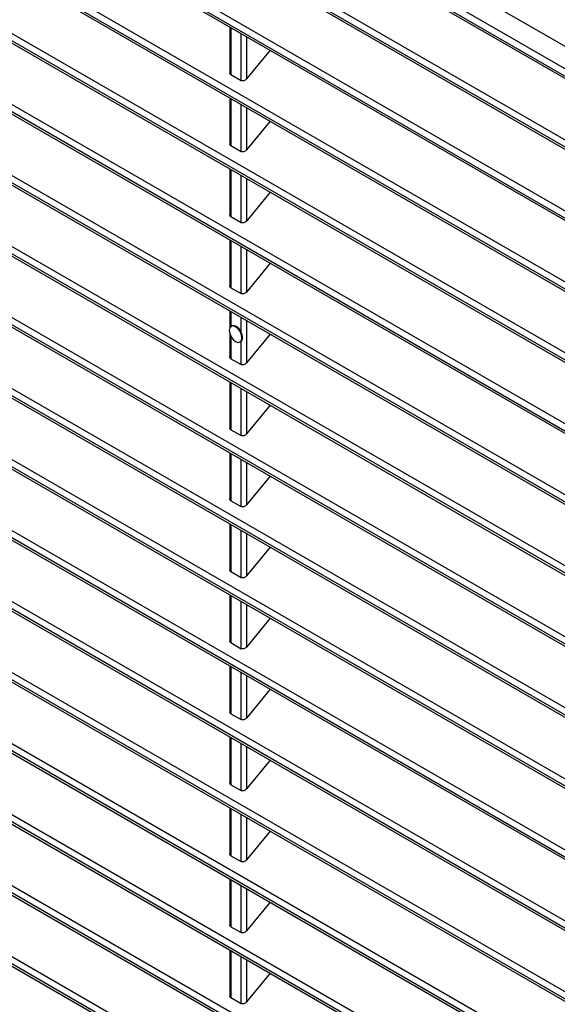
# Model space of a CAD drawing. Header units: millimetres. Extents: x 0 to 2794, y 0 to 2159.
# Tile 51 of 66: x 2053 to 2127, y 1472 to 1608. Entities that reach past the tile are written whole.
import ezdxf

# ---------------------------------------------------------------- set-up
doc = ezdxf.new("R2010")
doc.units = ezdxf.units.MM
doc.header["$LTSCALE"] = 10

msp = doc.modelspace()

# ---------------------------------------------------------------- linework, layer by layer
for p, q in [((2165.55, 1582.36), (1995.85, 1680.33)), ((1996.2, 1677.07), (2165.83, 1579.14)), ((2165.92, 1578.05), (1995.8, 1676.26)), ((1995.92, 1675.89), (2165.95, 1577.74)), ((1995.36, 1667.75), (2166.67, 1568.86)), ((2166.76, 1567.77), (1994.97, 1666.94)), ((1995.1, 1666.57), (2166.78, 1567.46)), ((1994.59, 1658.4), (2167.45, 1558.61)), ((2167.52, 1557.53), (1994.2, 1657.58)), ((1994.34, 1657.21), (2167.55, 1557.22)), ((1993.89, 1649), (2168.15, 1548.41)), ((2168.22, 1547.33), (1993.51, 1648.19)), ((1993.65, 1647.81), (2168.24, 1547.02)), ((2168.85, 1537.17), (1992.88, 1638.75)), ((1993.26, 1639.57), (2168.79, 1538.24)), ((1993.03, 1638.37), (2168.87, 1536.86)), ((2169.41, 1527.04), (1992.32, 1629.27)), ((1992.7, 1630.09), (2169.36, 1528.11)), ((1992.47, 1628.89), (2169.43, 1526.74)), ((2169.91, 1516.96), (1991.83, 1619.76)), ((1992.21, 1620.58), (2169.86, 1518.03)), ((1991.99, 1619.37), (2169.92, 1516.65)), ((1991.78, 1611.03), (2170.29, 1507.98)), ((2170.33, 1506.92), (1991.41, 1610.2)), ((1991.57, 1609.81), (2170.34, 1506.61)), ((2081.61, 1606.83), (2081.61, 1600.52)), ((2081.75, 1606.74), (2081.75, 1600.25)), ((2083.18, 1599.42), (2083.18, 1605.92)), ((2083.88, 1605.52), (2083.88, 1599.65)), ((2087.16, 1603.62), (2083.88, 1599.65)), ((1991.42, 1601.44), (2170.65, 1497.97)), ((2170.69, 1496.91), (1991.06, 1600.61)), ((1991.22, 1600.22), (2170.7, 1496.61)), ((2081.75, 1600.25), (2083.18, 1599.42)), ((2081.61, 1597.03), (2081.61, 1590.72)), ((2081.75, 1596.95), (2081.75, 1590.45)), ((2083.18, 1589.62), (2083.18, 1596.12)), ((2083.88, 1595.72), (2083.88, 1589.85)), ((2087.16, 1593.83), (2083.88, 1589.85)), ((1991.13, 1591.81), (2170.95, 1488)), ((2170.98, 1486.95), (1990.77, 1590.98)), ((1990.94, 1590.58), (2170.98, 1486.64)), ((2081.75, 1590.45), (2083.18, 1589.62)), ((2081.61, 1587.23), (2081.61, 1580.92)), ((2081.75, 1587.15), (2081.75, 1580.65)), ((2083.18, 1579.83), (2083.18, 1586.32)), ((2083.88, 1585.92), (2083.88, 1580.05)), ((2087.16, 1584.03), (2083.88, 1580.05)), ((1990.91, 1582.14), (2171.18, 1478.07)), ((2171.2, 1477.02), (1990.56, 1581.3)), ((1990.73, 1580.9), (2171.2, 1476.72)), ((2081.75, 1580.65), (2083.18, 1579.83)), ((2081.61, 1577.43), (2081.61, 1571.13)), ((2081.75, 1577.35), (2081.75, 1570.85)), ((2083.18, 1570.03), (2083.18, 1576.53)), ((2083.88, 1576.12), (2083.88, 1570.25)), ((2087.16, 1574.23), (2083.88, 1570.25)), ((1990.75, 1572.43), (2171.34, 1468.18)), ((2171.35, 1467.13), (1990.41, 1571.59)), ((1990.59, 1571.19), (2171.35, 1466.83)), ((2081.75, 1570.85), (2083.18, 1570.03)), ((2081.61, 1567.63), (2081.61, 1565.35)), ((2081.75, 1567.55), (2081.75, 1565.51)), ((2081.84, 1565.56), (2081.77, 1565.52)), ((2083.18, 1564.67), (2083.18, 1566.73)), ((2083.88, 1566.32), (2083.88, 1560.46)), ((2081.61, 1564.43), (2081.61, 1561.33)), ((2081.75, 1564.11), (2081.75, 1561.05)), ((2087.16, 1564.43), (2083.88, 1560.46)), ((1990.67, 1562.68), (2171.43, 1458.33)), ((2083.02, 1563.36), (2083.09, 1563.4)), ((2083.09, 1563.4), (2083.18, 1563.46)), ((2083.18, 1560.23), (2083.18, 1563.46)), ((2083.28, 1563.93), (2083.35, 1563.97)), ((2171.43, 1457.29), (1990.32, 1561.84)), ((1990.51, 1561.43), (2171.44, 1456.99)), ((2081.75, 1561.05), (2083.18, 1560.23)), ((2081.61, 1557.84), (2081.61, 1551.53)), ((2081.75, 1557.75), (2081.75, 1551.25)), ((2083.18, 1550.43), (2083.18, 1556.93)), ((2083.88, 1556.52), (2083.88, 1550.66)), ((2087.16, 1554.63), (2083.88, 1550.66)), ((2171.45, 1447.48), (1990.31, 1552.05)), ((1990.65, 1552.89), (2171.45, 1448.52)), ((1990.5, 1551.64), (2171.45, 1447.18)), ((2081.75, 1551.25), (2083.18, 1550.43)), ((2081.61, 1548.04), (2081.61, 1541.73)), ((2081.75, 1547.95), (2081.75, 1541.45)), ((2083.18, 1540.63), (2083.18, 1547.13)), ((2083.88, 1546.73), (2083.88, 1540.86)), ((2087.16, 1544.83), (2083.88, 1540.86)), ((1990.7, 1543.06), (2171.41, 1438.74)), ((2171.4, 1437.71), (1990.36, 1542.22)), ((1990.55, 1541.81), (2171.4, 1437.41)), ((2081.75, 1541.45), (2083.18, 1540.63)), ((2081.61, 1538.24), (2081.61, 1531.93)), ((2081.75, 1538.15), (2081.75, 1531.66)), ((2083.18, 1530.83), (2083.18, 1537.33)), ((2083.88, 1536.93), (2083.88, 1531.06)), ((2087.16, 1535.04), (2083.88, 1531.06)), ((1990.82, 1533.2), (2171.3, 1429.01)), ((2171.28, 1427.98), (1990.48, 1532.35)), ((1990.67, 1531.94), (2171.28, 1427.68)), ((2081.75, 1531.66), (2083.18, 1530.83)), ((2081.61, 1528.44), (2081.61, 1522.13)), ((2081.75, 1528.36), (2081.75, 1521.86)), ((2083.18, 1521.03), (2083.18, 1527.53)), ((2083.88, 1527.13), (2083.88, 1521.26)), ((2087.16, 1525.24), (2083.88, 1521.26)), ((1991, 1523.29), (2171.12, 1419.31)), ((2171.09, 1418.29), (1990.67, 1522.44)), ((1990.86, 1522.04), (2171.09, 1417.99)), ((2081.75, 1521.86), (2083.18, 1521.03)), ((2081.61, 1518.64), (2081.61, 1512.33)), ((2081.75, 1518.56), (2081.75, 1512.06)), ((2083.18, 1511.24), (2083.18, 1517.73)), ((2083.88, 1517.33), (2083.88, 1511.46)), ((2087.16, 1515.44), (2083.88, 1511.46)), ((2170.84, 1408.64), (1990.93, 1512.5)), ((1991.25, 1513.35), (2170.87, 1409.66)), ((1991.12, 1512.09), (2170.83, 1408.34)), ((2081.75, 1512.06), (2083.18, 1511.24)), ((2081.61, 1508.84), (2081.61, 1502.54)), ((2081.75, 1508.76), (2081.75, 1502.26)), ((2083.18, 1501.44), (2083.18, 1507.94)), ((2083.88, 1507.53), (2083.88, 1501.67)), ((2087.16, 1505.64), (2083.88, 1501.67)), ((2081.75, 1502.26), (2083.18, 1501.44)), ((2081.61, 1499.05), (2081.61, 1492.74)), ((2081.75, 1498.96), (2081.75, 1492.46)), ((2083.18, 1491.64), (2083.18, 1498.14)), ((2083.88, 1497.73), (2083.88, 1491.87)), ((2087.16, 1495.84), (2083.88, 1491.87)), ((2081.75, 1492.46), (2083.18, 1491.64)), ((2081.61, 1489.25), (2081.61, 1482.94)), ((2081.75, 1489.16), (2081.75, 1482.66)), ((2083.18, 1481.84), (2083.18, 1488.34)), ((2083.88, 1487.93), (2083.88, 1482.07)), ((2087.16, 1486.04), (2083.88, 1482.07)), ((2081.75, 1482.66), (2083.18, 1481.84)), ((2081.61, 1479.45), (2081.61, 1473.14)), ((2081.75, 1479.36), (2081.75, 1472.87)), ((2083.18, 1472.04), (2083.18, 1478.54)), ((2083.88, 1478.14), (2083.88, 1472.27)), ((2087.16, 1476.24), (2083.88, 1472.27)), ((2081.75, 1472.87), (2083.18, 1472.04))]:
    msp.add_line(p, q)
at = {"flags": 128}
for points in [[(2083.28, 1563.93), (2083.21, 1564.36), (2083.02, 1564.8), (2082.74, 1565.19), (2082.4, 1565.46), (2082.06, 1565.58), (2081.77, 1565.52), (2081.58, 1565.3), (2081.51, 1564.95)], [(2083.18, 1564.67), (2083.04, 1564.93), (2082.87, 1565.16), (2082.67, 1565.35), (2082.47, 1565.5), (2082.26, 1565.59), (2082.07, 1565.62), (2081.9, 1565.59), (2081.84, 1565.56)], [(2081.51, 1564.95), (2081.58, 1564.52), (2081.77, 1564.08), (2082.06, 1563.69), (2082.4, 1563.42), (2082.74, 1563.3), (2083.02, 1563.36), (2083.21, 1563.58), (2083.28, 1563.93)]]:
    msp.add_lwpolyline(points, dxfattribs=at)
for centre, radius, start, end in [((2081.65, 1563.92), 1.71, 1.4642, 25.8862), ((2082.65, 1563.92), 0.703, 319.0548, 3.5563)]:
    msp.add_arc(centre, radius, start, end)
for points, knots in [([(2081.75, 1600.25), (2081.72, 1600.27), (2081.66, 1600.31), (2081.61, 1600.41), (2081.61, 1600.49), (2081.61, 1600.52)], [0, 0, 0, 0, 0.3404534, 0.7152768, 1, 1, 1, 1]), ([(2083.88, 1599.65), (2083.84, 1599.6), (2083.79, 1599.55), (2083.67, 1599.46), (2083.6, 1599.43), (2083.46, 1599.38), (2083.39, 1599.37), (2083.27, 1599.38), (2083.22, 1599.4), (2083.18, 1599.42)], [0, 0, 0, 0, 0.25, 0.25, 0.5, 0.5, 0.75, 0.75, 1, 1, 1, 1]), ([(2081.75, 1590.45), (2081.72, 1590.47), (2081.66, 1590.52), (2081.61, 1590.61), (2081.61, 1590.69), (2081.61, 1590.72)], [0, 0, 0, 0, 0.340453, 0.715277, 1, 1, 1, 1]), ([(2083.88, 1589.85), (2083.84, 1589.8), (2083.79, 1589.75), (2083.67, 1589.66), (2083.6, 1589.63), (2083.46, 1589.58), (2083.39, 1589.58), (2083.27, 1589.58), (2083.22, 1589.6), (2083.18, 1589.62)], [0, 0, 0, 0, 0.25, 0.25, 0.5, 0.5, 0.75, 0.75, 1, 1, 1, 1]), ([(2081.75, 1580.65), (2081.72, 1580.67), (2081.66, 1580.72), (2081.61, 1580.82), (2081.61, 1580.89), (2081.61, 1580.92)], [0, 0, 0, 0, 0.3404534, 0.7152768, 1, 1, 1, 1]), ([(2083.88, 1580.05), (2083.84, 1580), (2083.79, 1579.95), (2083.67, 1579.87), (2083.6, 1579.83), (2083.46, 1579.79), (2083.39, 1579.78), (2083.27, 1579.78), (2083.22, 1579.8), (2083.18, 1579.83)], [0, 0, 0, 0, 0.25, 0.25, 0.5, 0.5, 0.75, 0.75, 1, 1, 1, 1]), ([(2081.75, 1570.85), (2081.72, 1570.87), (2081.66, 1570.92), (2081.61, 1571.02), (2081.61, 1571.09), (2081.61, 1571.13)], [0, 0, 0, 0, 0.340453, 0.715277, 1, 1, 1, 1]), ([(2083.88, 1570.25), (2083.84, 1570.2), (2083.79, 1570.15), (2083.67, 1570.07), (2083.6, 1570.03), (2083.46, 1569.99), (2083.39, 1569.98), (2083.27, 1569.99), (2083.22, 1570), (2083.18, 1570.03)], [0, 0, 0, 0, 0.25, 0.25, 0.5, 0.5, 0.75, 0.75, 1, 1, 1, 1]), ([(2081.75, 1561.05), (2081.72, 1561.07), (2081.66, 1561.12), (2081.61, 1561.22), (2081.61, 1561.29), (2081.61, 1561.33)], [0, 0, 0, 0, 0.340453, 0.715277, 1, 1, 1, 1]), ([(2083.88, 1560.46), (2083.84, 1560.41), (2083.79, 1560.35), (2083.67, 1560.27), (2083.6, 1560.23), (2083.46, 1560.19), (2083.39, 1560.18), (2083.27, 1560.19), (2083.22, 1560.2), (2083.18, 1560.23)], [0, 0, 0, 0, 0.25, 0.25, 0.5, 0.5, 0.75, 0.75, 1, 1, 1, 1]), ([(2081.75, 1551.25), (2081.72, 1551.28), (2081.66, 1551.32), (2081.61, 1551.42), (2081.61, 1551.5), (2081.61, 1551.53)], [0, 0, 0, 0, 0.340453, 0.715277, 1, 1, 1, 1]), ([(2083.88, 1550.66), (2083.84, 1550.61), (2083.79, 1550.56), (2083.67, 1550.47), (2083.6, 1550.44), (2083.46, 1550.39), (2083.39, 1550.38), (2083.27, 1550.39), (2083.22, 1550.41), (2083.18, 1550.43)], [0, 0, 0, 0, 0.25, 0.25, 0.5, 0.5, 0.75, 0.75, 1, 1, 1, 1]), ([(2081.75, 1541.45), (2081.72, 1541.48), (2081.66, 1541.52), (2081.61, 1541.62), (2081.61, 1541.7), (2081.61, 1541.73)], [0, 0, 0, 0, 0.340453, 0.715277, 1, 1, 1, 1]), ([(2083.88, 1540.86), (2083.84, 1540.81), (2083.79, 1540.76), (2083.67, 1540.67), (2083.6, 1540.64), (2083.46, 1540.59), (2083.39, 1540.58), (2083.27, 1540.59), (2083.22, 1540.61), (2083.18, 1540.63)], [0, 0, 0, 0, 0.25, 0.25, 0.5, 0.5, 0.75, 0.75, 1, 1, 1, 1]), ([(2081.75, 1531.66), (2081.72, 1531.68), (2081.66, 1531.72), (2081.61, 1531.82), (2081.61, 1531.9), (2081.61, 1531.93)], [0, 0, 0, 0, 0.3404534, 0.7152768, 1, 1, 1, 1]), ([(2083.88, 1531.06), (2083.84, 1531.01), (2083.79, 1530.96), (2083.67, 1530.87), (2083.6, 1530.84), (2083.46, 1530.79), (2083.39, 1530.78), (2083.27, 1530.79), (2083.22, 1530.81), (2083.18, 1530.83)], [0, 0, 0, 0, 0.25, 0.25, 0.5, 0.5, 0.75, 0.75, 1, 1, 1, 1]), ([(2081.75, 1521.86), (2081.72, 1521.88), (2081.66, 1521.93), (2081.61, 1522.03), (2081.61, 1522.1), (2081.61, 1522.13)], [0, 0, 0, 0, 0.340453, 0.715277, 1, 1, 1, 1]), ([(2083.88, 1521.26), (2083.84, 1521.21), (2083.79, 1521.16), (2083.67, 1521.07), (2083.6, 1521.04), (2083.46, 1521), (2083.39, 1520.99), (2083.27, 1520.99), (2083.22, 1521.01), (2083.18, 1521.03)], [0, 0, 0, 0, 0.25, 0.25, 0.5, 0.5, 0.75, 0.75, 1, 1, 1, 1]), ([(2081.75, 1512.06), (2081.72, 1512.08), (2081.66, 1512.13), (2081.61, 1512.23), (2081.61, 1512.3), (2081.61, 1512.33)], [0, 0, 0, 0, 0.340453, 0.715277, 1, 1, 1, 1]), ([(2083.88, 1511.46), (2083.84, 1511.41), (2083.79, 1511.36), (2083.67, 1511.28), (2083.6, 1511.24), (2083.46, 1511.2), (2083.39, 1511.19), (2083.27, 1511.2), (2083.22, 1511.21), (2083.18, 1511.24)], [0, 0, 0, 0, 0.25, 0.25, 0.5, 0.5, 0.75, 0.75, 1, 1, 1, 1]), ([(2081.75, 1502.26), (2081.72, 1502.28), (2081.66, 1502.33), (2081.61, 1502.43), (2081.61, 1502.5), (2081.61, 1502.54)], [0, 0, 0, 0, 0.340453, 0.715277, 1, 1, 1, 1]), ([(2083.88, 1501.67), (2083.84, 1501.61), (2083.79, 1501.56), (2083.67, 1501.48), (2083.6, 1501.44), (2083.46, 1501.4), (2083.39, 1501.39), (2083.27, 1501.4), (2083.22, 1501.41), (2083.18, 1501.44)], [0, 0, 0, 0, 0.25, 0.25, 0.5, 0.5, 0.75, 0.75, 1, 1, 1, 1]), ([(2081.75, 1492.46), (2081.72, 1492.48), (2081.66, 1492.53), (2081.61, 1492.63), (2081.61, 1492.7), (2081.61, 1492.74)], [0, 0, 0, 0, 0.340453, 0.715277, 1, 1, 1, 1]), ([(2083.88, 1491.87), (2083.84, 1491.82), (2083.79, 1491.77), (2083.67, 1491.68), (2083.6, 1491.64), (2083.46, 1491.6), (2083.39, 1491.59), (2083.27, 1491.6), (2083.22, 1491.61), (2083.18, 1491.64)], [0, 0, 0, 0, 0.25, 0.25, 0.5, 0.5, 0.75, 0.75, 1, 1, 1, 1]), ([(2081.75, 1482.66), (2081.72, 1482.69), (2081.66, 1482.73), (2081.61, 1482.83), (2081.61, 1482.91), (2081.61, 1482.94)], [0, 0, 0, 0, 0.3404534, 0.7152768, 1, 1, 1, 1]), ([(2083.88, 1482.07), (2083.84, 1482.02), (2083.79, 1481.97), (2083.67, 1481.88), (2083.6, 1481.85), (2083.46, 1481.8), (2083.39, 1481.79), (2083.27, 1481.8), (2083.22, 1481.82), (2083.18, 1481.84)], [0, 0, 0, 0, 0.25, 0.25, 0.5, 0.5, 0.75, 0.75, 1, 1, 1, 1]), ([(2081.75, 1472.87), (2081.72, 1472.89), (2081.66, 1472.93), (2081.61, 1473.03), (2081.61, 1473.11), (2081.61, 1473.14)], [0, 0, 0, 0, 0.340453, 0.715277, 1, 1, 1, 1]), ([(2083.88, 1472.27), (2083.84, 1472.22), (2083.79, 1472.17), (2083.67, 1472.08), (2083.6, 1472.05), (2083.46, 1472), (2083.39, 1471.99), (2083.27, 1472), (2083.22, 1472.02), (2083.18, 1472.04)], [0, 0, 0, 0, 0.25, 0.25, 0.5, 0.5, 0.75, 0.75, 1, 1, 1, 1])]:
    msp.add_open_spline(points, degree=3, knots=knots)

doc.saveas('drawing.dxf')
